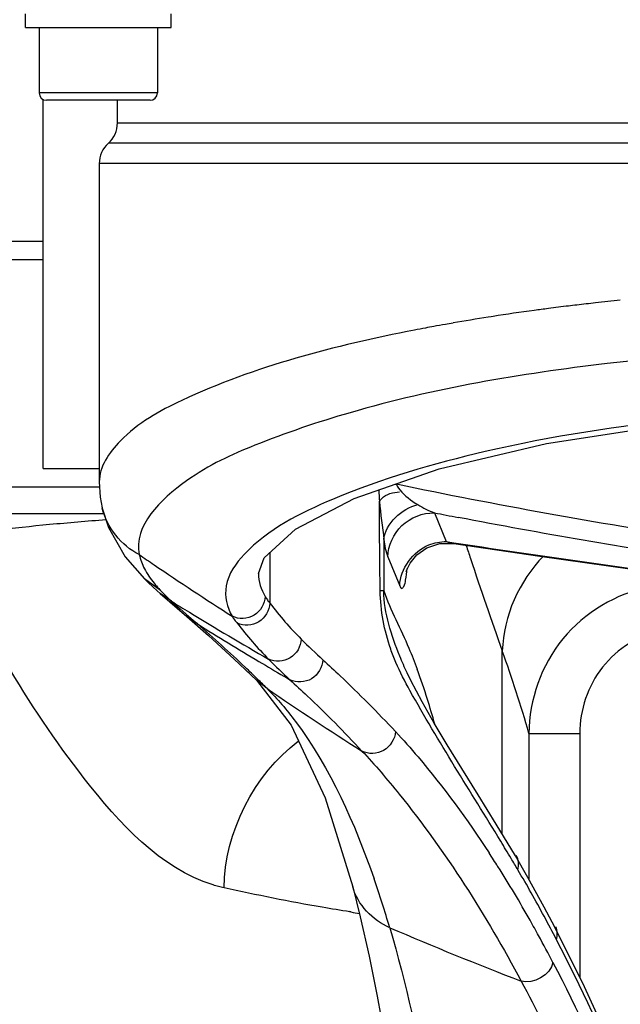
# Model space of a CAD drawing. Header units: millimetres. Extents: x 0 to 11890, y 0 to 8410.
# Tile 40 of 116: x 6704 to 6770, y 1554 to 1662. Entities that reach past the tile are written whole.
import ezdxf

# ---------------------------------------------------------------- set-up
doc = ezdxf.new("R2010")
doc.units = ezdxf.units.MM
doc.header["$LTSCALE"] = 653.95
doc.layers.get('0').update_dxf_attribs({"linetype": 'CONTINUOUS'})
for name, color, linetype in [('304103000034DXF_CONTINUOUS_LINE', 7, 'CONTINUOUS'), ('304103000201DXF_CONTINUOUS_LINE', 7, 'CONTINUOUS'), ('501023000084DXF_CONTINUOUS_LINE', 7, 'CONTINUOUS'), ('504001000008DXF_CONTINUOUS_LINE', 7, 'CONTINUOUS'), ('JISHUZIL_DXF_DIMENSION', 7, 'CONTINUOUS')]:
    doc.layers.add(name, color=color, linetype=linetype)
doc.styles.get("Standard").update_dxf_attribs({"font": 'txt', "width": 0.7})
doc.dimstyles.new('DIMSTYLE_6', dxfattribs={"dimtxt": 80, "dimasz": 70, "dimexe": 1.5, "dimexo": 0, "dimgap": 4, "dimtad": 0, "dimtih": 1, "dimtoh": 1, "dimdec": 1, "dimdsep": 46, "dimtxsty": 'Standard', "dimblk": '_FILLED', "dimblk1": '_FILLED', "dimblk2": '_FILLED', "dimcen": 0.09, "dimclrt": 5, "dimazin": 2, "dimtp": 0.5, "dimtm": 0.5, "dimtfac": 1, "dimtdec": 65535, "dimtofl": 0, "dimtmove": 0, "dimatfit": 3, "dimldrblk": '_FILLED', "dimfxl": 0, "dimtolj": 1, "dimarcsym": 0})

# ---------------------------------------------------------------- blocks, each defined once
blk = doc.blocks.new('*D12')
at = {"layer": 'JISHUZIL_DXF_DIMENSION', "color": 2, "linetype": 'Continuous', "transparency": 16777216}
blk.add_line((7782.55, 1762.67), (7249.91, 1762.67), dxfattribs=at)
for start, end in [(287.11792, 360), (193, 266.10474)]:
    blk.add_arc((6653.95, 1762.67), 610.96, start, end, dxfattribs=at)
for points in [[(7270.88, 1692.22), (7264.91, 1762.67), (7250.91, 1693.36)], [(6087.87, 1560.85), (6058.65, 1625.24), (6068.67, 1555.24)]]:
    blk.add_solid(points, dxfattribs=at)
blk = doc.blocks.new('_FILLED')
at = {"color": 0, "linetype": 'ByBlock'}
blk.add_solid([(0, 0), (-1, 0.1429), (-1, -0.1429)], dxfattribs=at)

msp = doc.modelspace()

# ---------------------------------------------------------------- linework, layer by layer
at = {"color": 4, "linetype": 'Continuous'}
msp.add_circle((6653.947, 1762.673), 316, dxfattribs=at)
at = {"layer": '304103000034DXF_CONTINUOUS_LINE', "color": 7, "linetype": 'Continuous'}
for p, q in [((6706.78, 1612.673), (6706.78, 1653.173)), ((6669.101, 1635.673), (6706.78, 1635.673)), ((6706.78, 1612.673), (6712.947, 1612.673))]:
    msp.add_line(p, q, dxfattribs=at)
at = {"layer": '304103000034DXF_CONTINUOUS_LINE', "color": 9, "linetype": 'Continuous'}
msp.add_line((6659.677, 1637.673), (6706.78, 1637.673), dxfattribs=at)
at = {"layer": '304103000034DXF_CONTINUOUS_LINE', "color": 7, "linetype": 'Continuous'}
msp.add_arc((6653.947, 1762.673), 225, 72.65327, 219.29549, dxfattribs=at)
at = {"layer": '304103000201DXF_CONTINUOUS_LINE', "color": 7, "linetype": 'Continuous'}
for p, q in [((6714.947, 1650.673), (6714.947, 1653.173)), ((6712.947, 1646.201), (6712.947, 1611.196)), ((6713.277, 1608.319), (6713.272, 1608.341)), ((6713.486, 1607.673), (6699.925, 1607.673)), ((6748.984, 1603.948), (6750.398, 1604.418)), ((6750.398, 1604.418), (6751.945, 1604.431)), ((6715.804, 1602.966), (6717.92, 1600.54)), ((6717.924, 1600.536), (6717.92, 1600.54)), ((6730.447, 1601.157), (6730.447, 1601.115)), ((6719.331, 1599.217), (6719.647, 1598.94)), ((6719.647, 1598.94), (6722.58, 1596.402)), ((6722.58, 1596.403), (6724.967, 1594.306)), ((6746.809, 1590.192), (6746.808, 1590.194)), ((6730.252, 1589.387), (6730.25, 1589.388)), ((6760.084, 1567.703), (6758.714, 1570.06)), ((6740.83, 1566.677), (6740.83, 1566.679)), ((6740.83, 1566.679), (6741.655, 1563.363)), ((6766.314, 1555.68), (6763.059, 1562.222))]:
    msp.add_line(p, q, dxfattribs=at)
at = {"layer": '304103000201DXF_CONTINUOUS_LINE', "color": 9, "linetype": 'Continuous'}
for p, q in [((6714.947, 1650.673), (6783.338, 1650.673)), ((6781.228, 1648.437), (6713.947, 1648.437)), ((6782.876, 1646.201), (6712.947, 1646.201)), ((6756.045, 1629.367), (6755.737, 1629.318)), ((6756.257, 1629.399), (6756.045, 1629.367)), ((6756.257, 1629.399), (6756.049, 1629.365)), ((6702.479, 1610.673), (6712.981, 1610.673)), ((6745.522, 1610.947), (6745.632, 1610.947)), ((6749.805, 1607.802), (6751.114, 1604.634)), ((6751.114, 1604.634), (6751.956, 1604.508)), ((6751.114, 1604.634), (6751.952, 1604.507)), ((6731.713, 1603.421), (6731.713, 1597.856)), ((6744.684, 1602.951), (6745.993, 1599.782)), ((6719.68, 1599.27), (6717.924, 1600.536)), ((6720.891, 1598.074), (6719.647, 1598.94)), ((6720.873, 1598.084), (6721.845, 1597.236)), ((6720.891, 1598.074), (6721.85, 1597.233)), ((6721.845, 1597.236), (6722.807, 1596.399)), ((6721.85, 1597.233), (6722.801, 1596.402)), ((6723.743, 1595.582), (6722.58, 1596.402)), ((6722.801, 1596.402), (6723.743, 1595.582)), ((6722.807, 1596.399), (6723.76, 1595.572)), ((6757.28, 1572.438), (6757.28, 1592.615)), ((6730.504, 1591.456), (6731.221, 1591.034)), ((6730.504, 1591.456), (6731.22, 1591.031)), ((6731.403, 1588.474), (6730.252, 1589.387)), ((6760.206, 1583.543), (6765.8, 1583.543)), ((6760.206, 1583.543), (6760.206, 1567.483)), ((6765.8, 1583.543), (6765.8, 1556.712)), ((6740.515, 1563.935), (6740.423, 1563.949)), ((6740.604, 1563.902), (6740.513, 1563.916))]:
    msp.add_line(p, q, dxfattribs=at)
at = {"layer": '304103000201DXF_CONTINUOUS_LINE', "color": 7, "linetype": 'Continuous'}
for points in [[(6730.447, 1601.115), (6731.07, 1602.833), (6734.523, 1605.989), (6740.992, 1609.371), (6750.34, 1612.622), (6762.128, 1615.417), (6775.724, 1617.514), (6790.319, 1618.746), (6802.947, 1619.075)], [(6712.947, 1611.195), (6713.057, 1609.528), (6713.272, 1608.341)], [(6713.277, 1608.319), (6713.964, 1606.192), (6715.804, 1602.966)], [(6746.723, 1601.397), (6746.713, 1601.352), (6746.801, 1601.612), (6747.142, 1602.277), (6747.875, 1603.165), (6748.984, 1603.948)], [(6751.945, 1604.431), (6761.401, 1603.03), (6773.894, 1601.259), (6784.778, 1599.79)], [(6717.924, 1600.536), (6718.358, 1600.115), (6719.331, 1599.217)], [(6724.967, 1594.306), (6727.801, 1591.718), (6730.252, 1589.387)], [(6754.607, 1576.795), (6752.82, 1579.667), (6751.215, 1582.271), (6749.771, 1584.68), (6748.447, 1586.996), (6747.212, 1589.35), (6746.808, 1590.194)], [(6730.25, 1589.388), (6734.038, 1584.432), (6737.781, 1576.456), (6740.83, 1566.677)], [(6758.714, 1570.06), (6756.606, 1573.556), (6754.607, 1576.795)], [(6763.06, 1562.222), (6761.887, 1564.444), (6760.084, 1567.703)], [(6741.655, 1563.363), (6742.632, 1559.037), (6743.516, 1554.658), (6744.319, 1550.24), (6745.054, 1545.829), (6745.741, 1541.521), (6746.409, 1537.473), (6747.103, 1533.843), (6747.903, 1530.735), (6749.02, 1527.933), (6750.961, 1525.128), (6753.153, 1523.332)], [(6780.135, 1525.017), (6777.957, 1528.864), (6775.207, 1535.055), (6772.405, 1541.898), (6769.447, 1548.861), (6766.314, 1555.68)]]:
    msp.add_lwpolyline(points, dxfattribs=at)
at = {"layer": '304103000201DXF_CONTINUOUS_LINE', "color": 9, "linetype": 'Continuous'}
msp.add_lwpolyline([(6745.632, 1610.947), (6745.725, 1610.721), (6745.851, 1610.511), (6745.999, 1610.316)], dxfattribs=at)
at = {"layer": '304103000201DXF_CONTINUOUS_LINE', "color": 7, "linetype": 'Continuous'}
for centre, start, end in [((6711.947, 1650.673), 311.81031, 360), ((6715.947, 1646.201), 131.81031, 180)]:
    msp.add_arc(centre, 3, start, end, dxfattribs=at)
at = {"layer": '304103000201DXF_CONTINUOUS_LINE', "color": 9, "linetype": 'Continuous'}
for centre, radius, start, end in [((6798.202, 1353.75), 278.831, 96.31705, 96.74109), ((6798.958, 1346.906), 285.717, 95.76491, 96.31667), ((6794.53, 1381.957), 250.385, 97.74227, 98.79263), ((6796.219, 1369.742), 262.716, 97.4084, 97.7484), ((6797.055, 1363.298), 269.214, 96.93221, 97.40792), ((6797.666, 1358.308), 274.242, 96.74173, 96.93313), ((6788.99, 1416.199), 215.696, 99.91198, 100.13928), ((6791.091, 1404.017), 228.059, 98.91811, 99.90516), ((6785.652, 1434.256), 197.333, 100.75155, 101.10935), ((6786.799, 1428.228), 203.47, 100.496, 100.75207), ((6787.932, 1422.101), 209.701, 100.13867, 100.49549), ((6764.699, 1610.984), 21.008, 181.82933, 185.26811), ((6867.212, 2201.417), 605.114, 258.812289, 259.066223), ((7015.258, 3347.274), 1762.546, 261.408453, 262.486475), ((7135.097, 1727.913), 401.323, 197.95331, 198.16916), ((6941.964, 1930.821), 397.225, 235.56487, 235.84955), ((7095.43, 1714.697), 359.513, 198.13905, 199.85101), ((6939.654, 1927.389), 393.089, 235.84741, 237.34842), ((6737.465, 1615.929), 24.363, 225.95237, 227.12996), ((6931.688, 1939.402), 401.174, 238.30134, 238.63192), ((6930.508, 1937.451), 398.894, 238.63084, 240.08471), ((6627.058, 1483.582), 147.959, 46.4489, 49.19716), ((6918.408, 1906.99), 367.246, 237.99004, 239.22568), ((6788.557, 1647.392), 75.567, 225.04694, 227.54174), ((6634.113, 1491.202), 137.576, 45.59446, 46.39172), ((6917.491, 1905.453), 365.456, 239.35656, 239.84789), ((6781.357, 1641.167), 70.179, 224.81351, 227.47621), ((6683.522, 1566.763), 68.666, 17.39278, 20.31763), ((6630.598, 1487.611), 142.601, 45.01653, 45.59509), ((6924.279, 1870.157), 341.389, 235.59947, 237.69732), ((6667.452, 1561.69), 85.518, 15.50954, 17.41792), ((6484.318, 1405.686), 319.325, 30.92565, 31.32056), ((6647.777, 1499.741), 129.101, 32.38396, 33.1864), ((6518.378, 1426.112), 279.609, 30.61996, 30.92205), ((6640.367, 1495.098), 137.846, 29.50606, 32.36428), ((6630.618, 1492.582), 149.164, 28.35643, 30.60695), ((6640.034, 1531.562), 109.238, 16.27374, 19.23704), ((6760.678, 1694.146), 131.781, 261.23854, 261.68312), ((6634.326, 1491.62), 144.816, 28.76157, 29.52656), ((6623.979, 1488.981), 156.717, 27.29319, 28.36214), ((6908.63, 1944.503), 415.913, 246.81648, 248.967), ((6631.886, 1490.286), 147.597, 27.45974, 28.7595)]:
    msp.add_arc(centre, radius, start, end, dxfattribs=at)
for points, knots in [([(6747.63, 1627.892), (6738.882, 1626.174), (6727.388, 1623.252), (6715.747, 1616.917), (6712.947, 1612.878), (6712.947, 1611.196)], [0, 0, 0, 0, 0.6701139, 0.873575, 1, 1, 1, 1]), ([(6802.947, 1626.187), (6791.545, 1626.187), (6770.506, 1624.974), (6746.2, 1620.9), (6730.679, 1615.646), (6722.295, 1611.852), (6716.696, 1606.347), (6717.344, 1603.203)], [0, 0, 0, 0, 0.3711358, 0.6833291, 0.8035366, 0.8954869, 1, 1, 1, 1]), ([(6802.947, 1619.46), (6794.503, 1619.461), (6778.547, 1618.669), (6756.874, 1615.319), (6740.46, 1610.509), (6731.512, 1606.008), (6728.899, 1603.233)], [0, 0, 0, 0, 0.3293792, 0.622555, 0.8512948, 1, 1, 1, 1]), ([(6790.463, 1603.226), (6786.55, 1603.771), (6771.546, 1605.976), (6756.609, 1608.647), (6745.632, 1610.947)], [0, 0, 0, 0, 0.2604633, 1, 1, 1, 1]), ([(6743.78, 1609.055), (6743.853, 1609.17), (6744.345, 1609.858), (6745.291, 1610.064), (6745.987, 1610.116)], [0, 0, 0, 0, 0.163657, 1, 1, 1, 1]), ([(6713.683, 1607.016), (6711.616, 1606.876), (6705.56, 1606.341), (6699.465, 1605.694), (6695.581, 1604.673)], [0, 0, 0, 0, 0.3402838, 1, 1, 1, 1]), ([(6744.684, 1602.951), (6744.717, 1604.208), (6745.886, 1606.801), (6748.526, 1607.808), (6749.805, 1607.802)], [0, 0, 0, 0, 0.4957602, 1, 1, 1, 1]), ([(6789.563, 1601.189), (6786.356, 1601.631), (6773.942, 1603.422), (6761.573, 1605.523), (6752.437, 1607.288)], [0, 0, 0, 0, 0.2581588, 1, 1, 1, 1]), ([(6725.474, 1566.873), (6719.635, 1568.75), (6707.794, 1581.617), (6700.026, 1595.55), (6695.581, 1604.673)], [0, 0, 0, 0, 0.3766952, 1, 1, 1, 1]), ([(6751.114, 1604.634), (6751.25, 1604.588), (6751.525, 1604.514), (6751.805, 1604.462), (6751.944, 1604.441)], [0, 0, 0, 0, 0.5051954, 1, 1, 1, 1]), ([(6728.899, 1603.233), (6727.985, 1602.262), (6726.413, 1600.092), (6726.976, 1597.389), (6727.571, 1596.422)], [0, 0, 0, 0, 0.5401252, 1, 1, 1, 1]), ([(6745.993, 1599.782), (6746.04, 1599.669), (6746.187, 1599.356), (6746.588, 1599.845), (6746.654, 1600.556), (6746.788, 1601.243), (6746.832, 1601.665)], [0, 0, 0, 0, 0.1369052, 0.2476201, 0.5265979, 1, 1, 1, 1]), ([(6718.979, 1600.06), (6719.088, 1599.926), (6719.317, 1599.658), (6719.556, 1599.4), (6719.68, 1599.27)], [0, 0, 0, 0, 0.4912957, 1, 1, 1, 1]), ([(6773.42, 1599.612), (6769.805, 1598.925), (6762.875, 1594.8), (6760.228, 1587.227), (6760.206, 1583.543)], [0, 0, 0, 0, 0.4997196, 1, 1, 1, 1]), ([(6719.68, 1599.27), (6719.821, 1599.123), (6720.101, 1598.836), (6720.386, 1598.555), (6720.527, 1598.418)], [0, 0, 0, 0, 0.5107493, 1, 1, 1, 1]), ([(6731.2, 1598.613), (6731.174, 1597.812), (6730.209, 1596.153), (6728.291, 1596.071), (6727.571, 1596.422)], [0, 0, 0, 0, 0.5002663, 1, 1, 1, 1]), ([(6731.2, 1598.613), (6731.276, 1598.487), (6731.439, 1598.219), (6731.633, 1597.971), (6731.744, 1597.848)], [0, 0, 0, 0, 0.4693415, 1, 1, 1, 1]), ([(6743.849, 1599.223), (6743.924, 1599.244), (6744.052, 1599.272), (6744.19, 1599.252), (6744.235, 1599.223)], [0, 0, 0, 0, 0.5964303, 1, 1, 1, 1]), ([(6745.578, 1591.344), (6745.371, 1591.825), (6744.388, 1594.335), (6743.883, 1597.05), (6743.849, 1599.223)], [0, 0, 0, 0, 0.1941833, 1, 1, 1, 1]), ([(6744.235, 1599.223), (6744.993, 1597.059), (6746.498, 1594.298), (6747.626, 1591.384), (6747.916, 1590.606)], [0, 0, 0, 0, 0.7341131, 1, 1, 1, 1]), ([(6746.808, 1590.194), (6746.527, 1590.798), (6745.29, 1593.67), (6744.276, 1596.753), (6744.235, 1599.223)], [0, 0, 0, 0, 0.2125391, 1, 1, 1, 1]), ([(6731.713, 1597.856), (6731.677, 1597.06), (6730.725, 1595.43), (6728.833, 1595.317), (6728.119, 1595.654)], [0, 0, 0, 0, 0.5021097, 1, 1, 1, 1]), ([(6727.571, 1596.422), (6727.653, 1596.294), (6727.829, 1596.023), (6728.033, 1595.771), (6728.149, 1595.646)], [0, 0, 0, 0, 0.4706913, 1, 1, 1, 1]), ([(6774.808, 1594.854), (6772.306, 1594.359), (6767.537, 1591.386), (6765.801, 1586.109), (6765.8, 1583.543)], [0, 0, 0, 0, 0.4984672, 1, 1, 1, 1]), ([(6735.167, 1593.915), (6735.134, 1593.112), (6734.193, 1591.463), (6732.282, 1591.358), (6731.572, 1591.705)], [0, 0, 0, 0, 0.5040382, 1, 1, 1, 1]), ([(6737.545, 1591.641), (6737.511, 1590.833), (6736.561, 1589.17), (6734.63, 1589.084), (6733.923, 1589.445)], [0, 0, 0, 0, 0.504957, 1, 1, 1, 1]), ([(6737.545, 1591.641), (6738.183, 1591.057), (6740.922, 1588.504), (6743.563, 1585.846), (6745.53, 1583.743)], [0, 0, 0, 0, 0.2309781, 1, 1, 1, 1]), ([(6733.923, 1589.445), (6734.563, 1588.863), (6737.285, 1586.334), (6739.903, 1583.692), (6741.844, 1581.603)], [0, 0, 0, 0, 0.2327569, 1, 1, 1, 1]), ([(6731.403, 1588.474), (6732.55, 1587.356), (6737.75, 1581.174), (6741.047, 1573.632), (6743.172, 1567.554)], [0, 0, 0, 0, 0.1991806, 1, 1, 1, 1]), ([(6745.53, 1583.743), (6745.476, 1582.93), (6744.48, 1581.295), (6742.542, 1581.224), (6741.844, 1581.603)], [0, 0, 0, 0, 0.5063342, 1, 1, 1, 1]), ([(6745.53, 1583.743), (6746.381, 1582.834), (6750.111, 1578.629), (6753.427, 1574.067), (6755.821, 1570.407)], [0, 0, 0, 0, 0.2216983, 1, 1, 1, 1]), ([(6741.844, 1581.603), (6743.272, 1580.07), (6749.958, 1572.264), (6755.509, 1563.519), (6759.356, 1556.303)], [0, 0, 0, 0, 0.2039275, 1, 1, 1, 1]), ([(6726.67, 1566.547), (6726.47, 1566.59), (6726.068, 1566.688), (6725.672, 1566.807), (6725.474, 1566.873)], [0, 0, 0, 0, 0.4940115, 1, 1, 1, 1]), ([(6740.513, 1563.916), (6739.501, 1564.073), (6734.867, 1564.842), (6730.261, 1565.774), (6726.67, 1566.547)], [0, 0, 0, 0, 0.2179062, 1, 1, 1, 1]), ([(6744.895, 1562.174), (6746.706, 1555.981), (6748.813, 1546.298), (6750.82, 1533.967), (6751.827, 1527.922), (6752.752, 1525.434)], [0, 0, 0, 0, 0.514992, 0.7881012, 1, 1, 1, 1]), ([(6763.248, 1560.843), (6763.293, 1561.083), (6763.338, 1561.564), (6763.267, 1562.056), (6763.17, 1562.274)], [0, 0, 0, 0, 0.5067012, 1, 1, 1, 1]), ([(6778.344, 1526.999), (6775.431, 1532.754), (6771.258, 1544.425), (6765.957, 1555.597), (6763.248, 1560.843)], [0, 0, 0, 0, 0.5221425, 1, 1, 1, 1]), ([(6762.854, 1558.347), (6765.533, 1553.193), (6770.755, 1542.177), (6774.884, 1530.684), (6777.72, 1524.982)], [0, 0, 0, 0, 0.4769938, 1, 1, 1, 1]), ([(6759.356, 1556.303), (6762.594, 1550.223), (6767.078, 1540.53), (6772.246, 1527.505), (6775.225, 1520.916), (6777.186, 1518.136)], [0, 0, 0, 0, 0.4903372, 0.7578587, 1, 1, 1, 1])]:
    msp.add_open_spline(points, degree=3, knots=knots, dxfattribs=at)
for points in [[(6745.999, 1610.316), (6746.541, 1609.662), (6747.261, 1609.166), (6747.976, 1608.706)], [(6717.344, 1603.203), (6715.396, 1604.179), (6713.772, 1606.198), (6713.278, 1608.319)], [(6743.78, 1609.055), (6743.884, 1607.653), (6744.1, 1606.261), (6744.258, 1604.864)], [(6743.849, 1599.223), (6743.789, 1602.5), (6743.782, 1605.778), (6743.78, 1609.055)], [(6744.258, 1604.855), (6744.391, 1606.635), (6746.25, 1608.256), (6747.976, 1608.706)], [(6747.976, 1608.706), (6748.549, 1608.339), (6749.165, 1608.033), (6749.805, 1607.802)], [(6744.258, 1604.857), (6744.249, 1602.979), (6744.257, 1601.101), (6744.235, 1599.223)], [(6744.258, 1604.857), (6744.35, 1604.213), (6744.436, 1603.553), (6744.684, 1602.951)], [(6745.993, 1599.782), (6746.04, 1601.619), (6747.485, 1603.595), (6749.194, 1604.271)], [(6749.194, 1604.271), (6749.8, 1604.51), (6750.463, 1604.637), (6751.114, 1604.634)], [(6717.344, 1603.203), (6717.468, 1602.666), (6717.669, 1602.144), (6717.921, 1601.654)], [(6761.794, 1603.039), (6759.142, 1600.336), (6757.391, 1596.4), (6757.28, 1592.615)], [(6717.921, 1601.654), (6718.214, 1601.087), (6718.577, 1600.555), (6718.979, 1600.06)], [(6730.447, 1601.115), (6730.455, 1600.244), (6730.748, 1599.358), (6731.2, 1598.613)], [(6731.713, 1597.856), (6732.779, 1596.472), (6733.931, 1595.149), (6735.167, 1593.915)], [(6728.119, 1595.654), (6729.194, 1594.275), (6730.344, 1592.95), (6731.572, 1591.705)], [(6760.206, 1583.543), (6759.334, 1586.598), (6758.348, 1589.622), (6757.28, 1592.615)], [(6747.125, 1588.251), (6746.565, 1589.259), (6746.033, 1590.284), (6745.578, 1591.344)], [(6757.108, 1571.679), (6753.757, 1577.189), (6750.255, 1582.612), (6747.125, 1588.251)], [(6726.67, 1566.547), (6726.719, 1572.573), (6729.996, 1579.088), (6734.839, 1582.674)], [(6759, 1568.528), (6759.078, 1569.057), (6759.103, 1569.674), (6758.81, 1570.121)], [(6744.895, 1562.173), (6743.032, 1562.959), (6741.338, 1564.719), (6740.83, 1566.677)], [(6762.854, 1558.347), (6762.612, 1557.018), (6760.643, 1555.896), (6759.356, 1556.304)]]:
    msp.add_open_spline(points, degree=3, dxfattribs=at)
at = {"layer": '501023000084DXF_CONTINUOUS_LINE', "color": 7, "linetype": 'Continuous'}
for p, q in [((6706.34, 1661.173), (6706.34, 1653.973)), ((6719.34, 1661.173), (6719.34, 1653.973)), ((6718.54, 1653.173), (6707.14, 1653.173))]:
    msp.add_line(p, q, dxfattribs=at)
at = {"layer": '501023000084DXF_CONTINUOUS_LINE', "color": 9, "linetype": 'Continuous'}
msp.add_line((6719.34, 1653.973), (6706.34, 1653.973), dxfattribs=at)
at = {"layer": '501023000084DXF_CONTINUOUS_LINE', "color": 7, "linetype": 'Continuous'}
for centre, start, end in [((6707.14, 1653.973), 180, 270), ((6718.54, 1653.973), 270, 360)]:
    msp.add_arc(centre, 0.8, start, end, dxfattribs=at)
at = {"layer": '504001000008DXF_CONTINUOUS_LINE', "color": 7, "linetype": 'Continuous'}
for p, q in [((6704.84, 1661.173), (6704.84, 1662.673)), ((6720.84, 1661.173), (6720.84, 1662.673)), ((6704.84, 1661.173), (6720.84, 1661.173))]:
    msp.add_line(p, q, dxfattribs=at)

# ---------------------------------------------------------------- dimensions: what is measured, and where the dimension line sits
at = {"layer": 'JISHUZIL_DXF_DIMENSION', "color": 2, "linetype": 'Continuous'}
dim = msp.add_angular_dim_2l(base=(6723.11, 1155.641), line1=((6064.6, 1626.611), (6058.647, 1625.237)), line2=((7776.437, 1762.673), (7782.547, 1762.673)), dimstyle='DIMSTYLE_6', dxfattribs=at)
dim.commit()
dim.dimension.update_dxf_attribs({"geometry": '*D12', "text_midpoint": (6612.443, 1115.641), "dimtype": 162})

doc.saveas('drawing.dxf')
